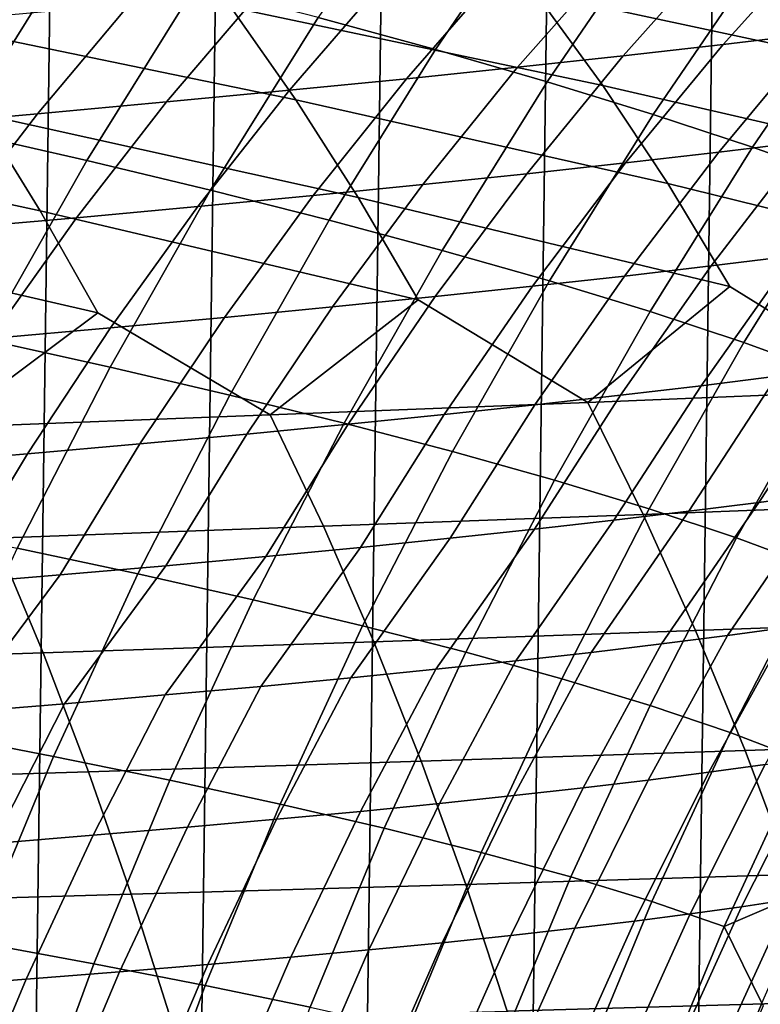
# Model space of a CAD drawing. Header units: metres. Extents: x -166 to 33, y -71 to 34.
# Tile 249 of 256: x -2.44 to 0.35, y 6.42 to 10.13. Entities that reach past the tile are written whole.
import ezdxf

# ---------------------------------------------------------------- set-up
doc = ezdxf.new("R2010")
doc.units = ezdxf.units.M
doc.layers.add('solid_12208131', color=7, linetype='CONTINUOUS')

msp = doc.modelspace()

# ---------------------------------------------------------------- linework, layer by layer
at = {"layer": 'solid_12208131'}
for points in [[(-2.151136, -23.398741, -0.2), (-1.527616, 23.438745, -0.2), (-0.904007, 23.462786, -0.2), (-1.527616, -23.438745, -0.2)], [(-1.527616, -23.438745, -0.2), (-0.904007, 23.462786, -0.2), (-0.280734, 23.470848, -0.2), (-0.904007, -23.462786, -0.2)], [(-0.904007, -23.462786, -0.2), (-0.280734, 23.470848, -0.2), (0.342411, 23.462917, -0.2), (-0.280734, -23.470848, -0.2)], [(-0.280734, -23.470848, -0.2), (0.342411, 23.462917, -0.2), (0.96561, 23.438972, -0.2), (0.342411, -23.462917, -0.2)], [(-2.774475, -23.342779, -0.2), (-2.151137, 23.398741, -0.2), (-1.527616, 23.438745, -0.2), (-2.151136, -23.398741, -0.2)], [(0.342411, -23.462917, -0.2), (0.96561, 23.438972, -0.2), (1.588557, 23.399057, -0.2), (0.965609, -23.438974, -0.2)], [(-2.774475, -23.342779, -0.2), (-2.774476, 23.342779, -0.2), (-2.151137, 23.398741, -0.2)], [(-0.875384, 10.016264, 104.263222), (-0.449179, 10.641375, 104.236725), (-0.885407, 10.769267, 100.275764), (-1.316582, 10.136644, 100.304924)], [(-0.454519, 9.894831, 108.219604), (-0.033335, 10.512362, 108.195869), (-0.449179, 10.641375, 104.236725), (-0.875384, 10.016264, 104.263222)], [(1.970452, 9.988947, 226.998734), (1.697696, 10.342759, 226.719559), (0.341653, 10.618989, 227.926651), (0.614652, 10.286848, 228.220291)], [(0.878203, 9.934895, 228.504715), (0.614652, 10.286848, 228.220291), (-0.763061, 10.561475, 229.400833), (-0.499744, 10.231081, 229.699783)], [(-2.733043, 10.484393, 205.200531), (-2.186334, 10.533575, 203.728836), (-2.540657, 10.14178, 203.522888), (-3.080401, 10.094497, 204.98877)], [(-2.672661, 9.709384, 92.429108), (-2.258596, 10.374454, 92.396629), (-2.759454, 10.491998, 88.448273), (-3.178028, 9.819393, 88.483383)], [(-0.245585, 9.880986, 229.989365), (-0.499744, 10.231081, 229.699783), (-1.899062, 10.50423, 230.852417), (-1.645628, 10.175581, 231.15657)], [(-0.055718, 9.772355, 112.172684), (0.360395, 10.382243, 112.151833), (-0.033335, 10.512362, 108.195869), (-0.454519, 9.894831, 108.219604)], [(0.590966, 10.460499, 193.015945), (0.952845, 10.504651, 191.483063), (0.56398, 10.077515, 191.329895), (0.207624, 10.035207, 192.857285)], [(-1.401057, 9.827344, 231.451187), (-1.645628, 10.175581, 231.15657), (-3.066475, 10.447388, 232.279938), (-2.823136, 10.120478, 232.589188)], [(0.208848, 10.416064, 194.541397), (0.590966, 10.460499, 193.015945), (0.207624, 10.035207, 192.857285), (-0.168837, 9.992628, 194.377228)], [(-0.194076, 10.371315, 196.059158), (0.208848, 10.416064, 194.541397), (-0.168837, 9.992628, 194.377228), (-0.565969, 9.94975, 195.889435)], [(-2.1872, 9.598545, 96.378395), (-1.777693, 10.256021, 96.348503), (-2.258596, 10.374454, 92.396629), (-2.672661, 9.709384, 92.429108)], [(0.318726, 9.648871, 116.122086), (0.729712, 10.251053, 116.104271), (0.360395, 10.382243, 112.151833), (-0.055718, 9.772355, 112.172684)], [(-0.618374, 10.326221, 197.568954), (-0.194076, 10.371315, 196.059158), (-0.565969, 9.94975, 195.889435), (-0.984336, 9.906544, 197.393661)], [(-1.064612, 10.280753, 199.070496), (-0.618374, 10.326221, 197.568954), (-0.984336, 9.906544, 197.393661), (-1.4245, 9.862977, 198.889618)], [(-1.533359, 10.234877, 200.563507), (-1.064612, 10.280753, 199.070496), (-1.4245, 9.862977, 198.889618), (-1.887028, 9.819023, 200.377045)], [(-2.025181, 10.188562, 202.047729), (-1.533359, 10.234877, 200.563507), (-1.887028, 9.819023, 200.377045), (-2.372482, 9.77465, 201.855667)], [(-1.721475, 9.48682, 100.332306), (-1.316582, 10.136644, 100.304924), (-1.777693, 10.256021, 96.348503), (-2.1872, 9.598545, 96.378395)], [(1.131805, 9.563761, 228.779327), (0.878203, 9.934895, 228.504715), (-0.499744, 10.231081, 229.699783), (-0.245585, 9.880986, 229.989365)], [(0.666515, 9.524417, 120.067459), (1.072318, 10.118832, 120.052811), (0.729712, 10.251053, 116.104271), (0.318726, 9.648871, 116.122086)], [(-2.540657, 10.14178, 203.522888), (-2.025181, 10.188562, 202.047729), (-2.372482, 9.77465, 201.855667), (-2.881436, 9.729829, 203.325211)], [(-0.001063, 9.511821, 230.268936), (-0.245585, 9.880986, 229.989365), (-1.645628, 10.175581, 231.15657), (-1.401057, 9.827344, 231.451187)], [(-1.165804, 9.460143, 231.735641), (-1.401057, 9.827344, 231.451187), (-2.823136, 10.120478, 232.589188), (-2.588357, 9.774089, 232.888733)], [(-1.275609, 9.374157, 104.288101), (-0.875384, 10.016264, 104.263222), (-1.316582, 10.136644, 100.304924), (-1.721475, 9.48682, 100.332306)], [(0.56398, 10.077515, 191.329895), (0.900795, 10.119584, 189.795288), (0.523173, 9.670415, 189.65448), (0.191502, 9.630257, 191.183899)], [(0.207624, 10.035207, 192.857285), (0.56398, 10.077515, 191.329895), (0.191502, 9.630257, 191.183899), (-0.159588, 9.589869, 192.70607)], [(-2.362573, 9.408845, 233.177948), (-2.588357, 9.774089, 232.888733), (-4.032401, 10.065895, 233.996155), (-3.807629, 9.721344, 234.300522)], [(-0.850029, 9.260509, 108.241898), (-0.454519, 9.894831, 108.219604), (-0.875384, 10.016264, 104.263222), (-1.275609, 9.374157, 104.288101)], [(-0.168837, 9.992628, 194.377228), (0.207624, 10.035207, 192.857285), (-0.159588, 9.589869, 192.70607), (-0.530657, 9.549226, 194.220749)], [(-0.565969, 9.94975, 195.889435), (-0.168837, 9.992628, 194.377228), (-0.530657, 9.549226, 194.220749), (-0.922269, 9.508298, 195.727676)], [(-0.984336, 9.906544, 197.393661), (-0.565969, 9.94975, 195.889435), (-0.922269, 9.508298, 195.727676), (-1.334983, 9.467056, 197.226593)], [(-1.4245, 9.862977, 198.889618), (-0.984336, 9.906544, 197.393661), (-1.334983, 9.467056, 197.226593), (-1.76936, 9.425473, 198.717224)], [(-0.446465, 9.145884, 112.192261), (-0.055718, 9.772355, 112.172684), (-0.454519, 9.894831, 108.219604), (-0.850029, 9.260509, 108.241898)], [(-1.887028, 9.819023, 200.377045), (-1.4245, 9.862977, 198.889618), (-1.76936, 9.425473, 198.717224), (-2.225961, 9.38352, 200.19931)], [(1.374972, 9.174077, 229.043518), (1.131805, 9.563761, 228.779327), (-0.245585, 9.880986, 229.989365), (-0.001063, 9.511821, 230.268936)], [(-2.372482, 9.77465, 201.855667), (-1.887028, 9.819023, 200.377045), (-2.225961, 9.38352, 200.19931), (-2.705348, 9.341169, 201.672577)], [(0.233358, 9.124212, 230.537903), (-0.001063, 9.511821, 230.268936), (-1.401057, 9.827344, 231.451187), (-1.165804, 9.460143, 231.735641)], [(-2.881436, 9.729829, 203.325211), (-2.372482, 9.77465, 201.855667), (-2.705348, 9.341169, 201.672577), (-3.208088, 9.298391, 203.13678)], [(-0.940314, 9.074604, 232.009277), (-1.165804, 9.460143, 231.735641), (-2.588357, 9.774089, 232.888733), (-2.362573, 9.408845, 233.177948)], [(-0.067207, 9.030316, 116.138824), (0.318726, 9.648871, 116.122086), (-0.055718, 9.772355, 112.172684), (-0.446465, 9.145884, 112.192261)], [(-2.146205, 9.025366, 233.456177), (-2.362573, 9.408845, 233.177948), (-3.807629, 9.721344, 234.300522), (-3.591523, 9.358044, 234.594391)], [(-2.569385, 8.924773, 96.406288), (-2.1872, 9.598545, 96.378395), (-2.672661, 9.709384, 92.429108), (-3.059101, 9.027832, 92.459419)], [(0.523173, 9.670415, 189.65448), (0.835991, 9.710374, 188.118042), (0.471026, 9.239978, 187.988876), (0.162987, 9.201992, 189.520447)], [(0.191502, 9.630257, 191.183899), (0.523173, 9.670415, 189.65448), (0.162987, 9.201992, 189.520447), (-0.163793, 9.163817, 191.044937)], [(0.285448, 8.913839, 120.081207), (0.666515, 9.524417, 120.067459), (0.318726, 9.648871, 116.122086), (-0.067207, 9.030316, 116.138824)], [(-2.099353, 8.820891, 100.357864), (-1.721475, 9.48682, 100.332306), (-2.1872, 9.598545, 96.378395), (-2.569385, 8.924773, 96.406288)], [(-0.159588, 9.589869, 192.70607), (0.191502, 9.630257, 191.183899), (-0.163793, 9.163817, 191.044937), (-0.509874, 9.125426, 192.562134)], [(-0.530657, 9.549226, 194.220749), (-0.159588, 9.589869, 192.70607), (-0.509874, 9.125426, 192.562134), (-0.875816, 9.086792, 194.071808)], [(-0.922269, 9.508298, 195.727676), (-0.530657, 9.549226, 194.220749), (-0.875816, 9.086792, 194.071808), (-1.262177, 9.047888, 195.5737)], [(0.609208, 8.796487, 124.019058), (0.985352, 9.399026, 124.00843), (0.666515, 9.524417, 120.067459), (0.285448, 8.913839, 120.081207)], [(-1.649132, 8.716136, 104.311325), (-1.275609, 9.374157, 104.288101), (-1.721475, 9.48682, 100.332306), (-2.099353, 8.820891, 100.357864)], [(-1.334983, 9.467056, 197.226593), (-0.922269, 9.508298, 195.727676), (-1.262177, 9.047888, 195.5737), (-1.669516, 9.008687, 197.067566)], [(0.861762, 8.735406, 230.27565), (1.374972, 9.174077, 229.043518), (-0.001063, 9.511821, 230.268936), (0.233358, 9.124212, 230.537903)], [(-1.76936, 9.425473, 198.717224), (-1.334983, 9.467056, 197.226593), (-1.669516, 9.008687, 197.067566), (-2.098389, 8.969163, 198.553116)], [(-0.301698, 8.68817, 231.750397), (0.233358, 9.124212, 230.537903), (-1.165804, 9.460143, 231.735641), (-0.940314, 9.074604, 232.009277)], [(-2.225961, 9.38352, 200.19931), (-1.76936, 9.425473, 198.717224), (-2.098389, 8.969163, 198.553116), (-2.549355, 8.929288, 200.030121)], [(-2.705348, 9.341169, 201.672577), (-2.225961, 9.38352, 200.19931), (-2.549355, 8.929288, 200.030121), (-3.022971, 8.889035, 201.498306)], [(-1.497094, 8.641251, 233.201385), (-0.940314, 9.074604, 232.009277), (-2.362573, 9.408845, 233.177948), (-2.146205, 9.025366, 233.456177)], [(-1.219151, 8.610465, 108.262703), (-0.850029, 9.260509, 108.241898), (-1.275609, 9.374157, 104.288101), (-1.649132, 8.716136, 104.311325)], [(-2.724594, 8.594752, 234.627182), (-2.146205, 9.025366, 233.456177), (-3.591523, 9.358044, 234.594391), (-3.384479, 8.976609, 234.87709)], [(0.471026, 9.239978, 187.988876), (0.760885, 9.277801, 186.45047), (0.409829, 8.78708, 186.332504), (0.124394, 8.751289, 187.866333)], [(-0.811142, 8.503886, 112.210533), (-0.446465, 9.145884, 112.192261), (-0.850029, 9.260509, 108.241898), (-1.219151, 8.610465, 108.262703)], [(0.162987, 9.201992, 189.520447), (0.471026, 9.239978, 187.988876), (0.124394, 8.751289, 187.866333), (-0.179116, 8.715346, 189.393265)], [(-0.163793, 9.163817, 191.044937), (0.162987, 9.201992, 189.520447), (-0.179116, 8.715346, 189.393265), (-0.50126, 8.679225, 190.913086)], [(-0.509874, 9.125426, 192.562134), (-0.163793, 9.163817, 191.044937), (-0.50126, 8.679225, 190.913086), (-0.842595, 8.6429, 192.425568)], [(-0.875816, 9.086792, 194.071808), (-0.509874, 9.125426, 192.562134), (-0.842595, 8.6429, 192.425568), (-1.203678, 8.606346, 193.930496)], [(-0.427392, 8.396431, 116.154442), (-0.067207, 9.030316, 116.138824), (-0.446465, 9.145884, 112.192261), (-0.811142, 8.503886, 112.210533)], [(-0.301698, 8.68817, 231.750397), (0.861762, 8.735406, 230.27565), (0.233358, 9.124212, 230.537903)], [(-1.262177, 9.047888, 195.5737), (-0.875816, 9.086792, 194.071808), (-1.203678, 8.606346, 193.930496), (-1.585064, 8.569537, 195.427612)], [(-1.669516, 9.008687, 197.067566), (-1.262177, 9.047888, 195.5737), (-1.585064, 8.569537, 195.427612), (-1.987309, 8.532449, 196.916672)], [(-1.497094, 8.641251, 233.201385), (-0.301698, 8.68817, 231.750397), (-0.940314, 9.074604, 232.009277)], [(-2.724594, 8.594752, 234.627182), (-1.497094, 8.641251, 233.201385), (-2.146205, 9.025366, 233.456177)], [(-2.098389, 8.969163, 198.553116), (-1.669516, 9.008687, 197.067566), (-1.987309, 8.532449, 196.916672), (-2.410966, 8.495054, 198.397415)], [(-0.070195, 8.288131, 120.094048), (0.285448, 8.913839, 120.081207), (-0.067207, 9.030316, 116.138824), (-0.427392, 8.396431, 116.154442)], [(-2.549355, 8.929288, 200.030121), (-2.098389, 8.969163, 198.553116), (-2.410966, 8.495054, 198.397415), (-2.856592, 8.45733, 199.869598)], [(-2.449487, 8.139954, 100.381538), (-2.099353, 8.820891, 100.357864), (-2.569385, 8.924773, 96.406288), (-2.92351, 8.235817, 96.432137)], [(0.258159, 8.179016, 124.028976), (0.609208, 8.796487, 124.019058), (0.285448, 8.913839, 120.081207), (-0.070195, 8.288131, 120.094048)], [(0.677746, 8.822742, 184.791992), (0.928704, 8.858303, 183.245026), (0.588807, 8.346087, 183.142044), (0.341834, 8.312612, 184.684814)], [(-1.99523, 8.043285, 104.33284), (-1.649132, 8.716136, 104.311325), (-2.099353, 8.820891, 100.357864), (-2.449487, 8.139954, 100.381538)], [(0.409829, 8.78708, 186.332504), (0.677746, 8.822742, 184.791992), (0.341834, 8.312612, 184.684814), (0.077994, 8.279039, 186.221039)], [(0.124394, 8.751289, 187.866333), (0.409829, 8.78708, 186.332504), (0.077994, 8.279039, 186.221039), (-0.203267, 8.245348, 187.750549)], [(0.555378, 8.069118, 127.958847), (0.901778, 8.678292, 127.951996), (0.609208, 8.796487, 124.019058), (0.258159, 8.179016, 124.028976)], [(-0.179116, 8.715346, 189.393265), (0.124394, 8.751289, 187.866333), (-0.203267, 8.245348, 187.750549), (-0.502505, 8.211513, 189.273102)], [(-1.561172, 7.945772, 108.281975), (-1.219151, 8.610465, 108.262703), (-1.649132, 8.716136, 104.311325), (-1.99523, 8.043285, 104.33284)], [(-0.50126, 8.679225, 190.913086), (-0.179116, 8.715346, 189.393265), (-0.502505, 8.211513, 189.273102), (-0.820275, 8.177511, 190.788513)], [(-0.093415, 8.26728, 231.998444), (1.078096, 8.312258, 230.519424), (0.861762, 8.735406, 230.27565), (-0.301698, 8.68817, 231.750397)], [(-1.297035, 8.222607, 233.453629), (-0.093415, 8.26728, 231.998444), (-0.301698, 8.68817, 231.750397), (-1.497094, 8.641251, 233.201385)], [(-0.842595, 8.6429, 192.425568), (-0.50126, 8.679225, 190.913086), (-0.820275, 8.177511, 190.788513), (-1.157132, 8.143318, 192.296539)], [(-2.532938, 8.178339, 234.883514), (-1.297035, 8.222607, 233.453629), (-1.497094, 8.641251, 233.201385), (-2.724594, 8.594752, 234.627182)], [(-1.203678, 8.606346, 193.930496), (-0.842595, 8.6429, 192.425568), (-1.157132, 8.143318, 192.296539), (-1.51363, 8.10891, 193.796982)], [(-1.585064, 8.569537, 195.427612), (-1.203678, 8.606346, 193.930496), (-1.51363, 8.10891, 193.796982), (-1.890322, 8.074263, 195.289597)], [(-1.149044, 7.847421, 112.227463), (-0.811142, 8.503886, 112.210533), (-1.219151, 8.610465, 108.262703), (-1.561172, 7.945772, 108.281975)], [(-1.987309, 8.532449, 196.916672), (-1.585064, 8.569537, 195.427612), (-1.890322, 8.074263, 195.289597), (-2.287761, 8.039352, 196.774139)], [(-2.410966, 8.495054, 198.397415), (-1.987309, 8.532449, 196.916672), (-2.287761, 8.039352, 196.774139), (-2.706497, 8.004156, 198.250336)], [(-2.856592, 8.45733, 199.869598), (-2.410966, 8.495054, 198.397415), (-2.706497, 8.004156, 198.250336), (-3.147084, 7.968649, 199.717972)], [(-0.761132, 7.748261, 116.168915), (-0.427392, 8.396431, 116.154442), (-0.811142, 8.503886, 112.210533), (-1.149044, 7.847421, 112.227463)], [(-0.399726, 7.648321, 120.105942), (-0.070195, 8.288131, 120.094048), (-0.427392, 8.396431, 116.154442), (-0.761132, 7.748261, 116.168915)], [(0.819466, 8.379493, 181.592987), (0.455374, 7.842946, 181.787079), (0.223823, 7.811462, 183.341293), (0.588807, 8.346087, 183.142044)], [(0.588807, 8.346087, 183.142044), (0.223823, 7.811462, 183.341293), (-0.024277, 7.779907, 184.889008), (0.341834, 8.312612, 184.684814)], [(0.341834, 8.312612, 184.684814), (-0.024277, 7.779907, 184.889008), (-0.289491, 7.748258, 186.430023), (0.077994, 8.279039, 186.221039)], [(0.103918, 7.830401, 232.234222), (1.283092, 7.87303, 230.751129), (1.078096, 8.312258, 230.519424), (-0.093415, 8.26728, 231.998444)], [(-1.107528, 7.788065, 233.69339), (0.103918, 7.830401, 232.234222), (-0.093415, 8.26728, 231.998444), (-1.297035, 8.222607, 233.453629)], [(0.077994, 8.279039, 186.221039), (-0.289491, 7.748258, 186.430023), (-0.572382, 7.716491, 187.964111), (-0.203267, 8.245348, 187.750549)], [(-0.067115, 7.54763, 124.038162), (0.258159, 8.179016, 124.028976), (-0.070195, 8.288131, 120.094048), (-0.399726, 7.648321, 120.105942)], [(-0.203267, 8.245348, 187.750549), (-0.572382, 7.716491, 187.964111), (-0.873513, 7.684584, 189.491074), (-0.502505, 8.211513, 189.273102)], [(-2.351429, 7.746118, 235.127167), (-1.107528, 7.788065, 233.69339), (-1.297035, 8.222607, 233.453629), (-2.532938, 8.178339, 234.883514)], [(-0.502505, 8.211513, 189.273102), (-0.873513, 7.684584, 189.491074), (-1.193448, 7.652514, 191.010712), (-0.820275, 8.177511, 190.788513)], [(-3.62797, 7.704656, 236.534119), (-2.351429, 7.746118, 235.127167), (-2.532938, 8.178339, 234.883514), (-3.801301, 8.13458, 236.286667)], [(-0.820275, 8.177511, 190.788513), (-1.193448, 7.652514, 191.010712), (-1.532751, 7.620258, 192.522781), (-1.157132, 8.143318, 192.296539)], [(0.23441, 7.446215, 127.965202), (0.555378, 8.069118, 127.958847), (0.258159, 8.179016, 124.028976), (-0.067115, 7.54763, 124.038162)], [(-2.313183, 7.35669, 104.352608), (-1.99523, 8.043285, 104.33284), (-2.449487, 8.139954, 100.381538), (-2.771147, 7.445106, 100.40329)], [(-1.157132, 8.143318, 192.296539), (-1.532751, 7.620258, 192.522781), (-1.891984, 7.587794, 194.0271), (-1.51363, 8.10891, 193.796982)], [(-1.51363, 8.10891, 193.796982), (-1.891984, 7.587794, 194.0271), (-2.271708, 7.555098, 195.523376), (-1.890322, 8.074263, 195.289597)], [(-2.287761, 8.039352, 196.774139), (-2.672484, 7.522149, 197.011414), (-3.094871, 7.488922, 198.490906), (-2.706497, 8.004156, 198.250336)], [(-1.890322, 8.074263, 195.289597), (-2.271708, 7.555098, 195.523376), (-2.672484, 7.522149, 197.011414), (-2.287761, 8.039352, 196.774139)], [(-1.875379, 7.2675, 108.299683), (-1.561172, 7.945772, 108.281975), (-1.99523, 8.043285, 104.33284), (-2.313183, 7.35669, 104.352608)], [(0.555378, 8.069118, 127.958847), (0.23441, 7.446215, 127.965202), (0.502562, 7.344107, 131.886673), (0.819169, 7.958468, 131.883301)], [(-1.459466, 7.177545, 112.243019), (-1.149044, 7.847421, 112.227463), (-1.561172, 7.945772, 108.281975), (-1.875379, 7.2675, 108.299683)], [(0.290015, 7.378456, 232.457291), (1.476446, 7.418648, 230.970367), (1.283092, 7.87303, 230.751129), (0.103918, 7.830401, 232.234222)], [(0.455374, 7.842946, 181.787079), (0.670918, 7.87438, 180.226746), (0.366147, 7.326409, 180.143463), (0.153963, 7.297183, 181.700195)], [(-1.06773, 7.08685, 116.182205), (-0.761132, 7.748261, 116.168915), (-1.149044, 7.847421, 112.227463), (-1.459466, 7.177545, 112.243019)], [(-0.928844, 7.338542, 233.920227), (0.290015, 7.378456, 232.457291), (0.103918, 7.830401, 232.234222), (-1.107528, 7.788065, 233.69339)], [(0.223823, 7.811462, 183.341293), (0.455374, 7.842946, 181.787079), (0.153963, 7.297183, 181.700195), (-0.07415, 7.267911, 183.250763)], [(-2.180323, 7.298998, 235.357697), (-0.928844, 7.338542, 233.920227), (-1.107528, 7.788065, 233.69339), (-2.351429, 7.746118, 235.127167)], [(-0.289491, 7.748258, 186.430023), (-0.024277, 7.779907, 184.889008), (-0.318734, 7.238573, 184.794769), (-0.580347, 7.209147, 186.332031)], [(-0.024277, 7.779907, 184.889008), (0.223823, 7.811462, 183.341293), (-0.07415, 7.267911, 183.250763), (-0.318734, 7.238573, 184.794769)], [(-3.464611, 7.259916, 236.76825), (-2.180323, 7.298998, 235.357697), (-2.351429, 7.746118, 235.127167), (-3.62797, 7.704656, 236.534119)], [(-0.702458, 6.995441, 120.116867), (-0.399726, 7.648321, 120.105942), (-0.761132, 7.748261, 116.168915), (-1.06773, 7.08685, 116.182205)], [(-0.572382, 7.716491, 187.964111), (-0.289491, 7.748258, 186.430023), (-0.580347, 7.209147, 186.332031), (-0.859553, 7.179614, 187.862305)], [(-0.873513, 7.684584, 189.491074), (-0.572382, 7.716491, 187.964111), (-0.859553, 7.179614, 187.862305), (-1.156911, 7.149949, 189.385422)], [(-1.193448, 7.652514, 191.010712), (-0.873513, 7.684584, 189.491074), (-1.156911, 7.149949, 189.385422), (-1.472984, 7.120134, 190.901154)], [(-1.532751, 7.620258, 192.522781), (-1.193448, 7.652514, 191.010712), (-1.472984, 7.120134, 190.901154), (-1.808332, 7.090147, 192.409317)], [(-0.365937, 6.903345, 124.046608), (-0.067115, 7.54763, 124.038162), (-0.399726, 7.648321, 120.105942), (-0.702458, 6.995441, 120.116867)], [(-1.891984, 7.587794, 194.0271), (-1.532751, 7.620258, 192.522781), (-1.808332, 7.090147, 192.409317), (-2.163516, 7.059967, 193.909683)], [(-2.271708, 7.555098, 195.523376), (-1.891984, 7.587794, 194.0271), (-2.163516, 7.059967, 193.909683), (-2.539094, 7.029572, 195.402008)], [(-2.672484, 7.522149, 197.011414), (-2.271708, 7.555098, 195.523376), (-2.539094, 7.029572, 195.402008), (-2.935624, 6.99894, 196.886047)], [(-0.060454, 6.810588, 127.971039), (0.23441, 7.446215, 127.965202), (-0.067115, 7.54763, 124.038162), (-0.365937, 6.903345, 124.046608)], [(-2.602277, 6.657436, 104.370575), (-2.313183, 7.35669, 104.352608), (-2.771147, 7.445106, 100.40329), (-3.063613, 6.737448, 100.423073)], [(0.23441, 7.446215, 127.965202), (-0.060454, 6.810588, 127.971039), (0.211702, 6.717196, 131.889786), (0.502562, 7.344107, 131.886673)], [(0.464586, 6.912361, 232.667252), (1.657855, 6.950036, 231.176697), (1.476446, 7.418648, 230.970367), (0.290015, 7.378456, 232.457291)], [(-0.761258, 6.87495, 234.133713), (0.464586, 6.912361, 232.667252), (0.290015, 7.378456, 232.457291), (-0.928844, 7.338542, 233.920227)], [(0.562928, 7.355612, 178.5811), (0.744832, 7.384811, 177.013611), (0.456146, 6.817935, 176.942902), (0.277221, 6.790994, 178.507141)], [(-2.161067, 6.576725, 108.315788), (-1.875379, 7.2675, 108.299683), (-2.313183, 7.35669, 104.352608), (-2.602277, 6.657436, 104.370575)], [(-2.019875, 6.83789, 235.574646), (-0.761258, 6.87495, 234.133713), (-0.928844, 7.338542, 233.920227), (-2.180323, 7.298998, 235.357697)], [(0.366147, 7.326409, 180.143463), (0.562928, 7.355612, 178.5811), (0.277221, 6.790994, 178.507141), (0.083484, 6.76405, 180.066223)], [(0.211702, 6.717196, 131.889786), (0.542708, 6.858638, 135.636581), (0.744503, 7.283457, 135.636551), (0.502562, 7.344107, 131.886673)], [(-3.311464, 6.801265, 236.988586), (-2.019875, 6.83789, 235.574646), (-2.180323, 7.298998, 235.357697), (-3.464611, 7.259916, 236.76825)], [(0.153963, 7.297183, 181.700195), (0.366147, 7.326409, 180.143463), (0.083484, 6.76405, 180.066223), (-0.125588, 6.737084, 181.619614)], [(-1.741714, 6.49532, 112.257156), (-1.459466, 7.177545, 112.243019), (-1.875379, 7.2675, 108.299683), (-2.161067, 6.576725, 108.315788)], [(-0.318734, 7.238573, 184.794769), (-0.07415, 7.267911, 183.250763), (-0.350518, 6.710077, 183.166794), (-0.591843, 6.683009, 184.707367)], [(-0.07415, 7.267911, 183.250763), (0.153963, 7.297183, 181.700195), (-0.125588, 6.737084, 181.619614), (-0.350518, 6.710077, 183.166794)], [(-0.580347, 7.209147, 186.332031), (-0.318734, 7.238573, 184.794769), (-0.591843, 6.683009, 184.707367), (-0.850122, 6.655861, 186.241119)], [(-0.859553, 7.179614, 187.862305), (-0.580347, 7.209147, 186.332031), (-0.850122, 6.655861, 186.241119), (-1.125914, 6.628613, 187.767883)], [(-1.346501, 6.413246, 116.194298), (-1.06773, 7.08685, 116.182205), (-1.459466, 7.177545, 112.243019), (-1.741714, 6.49532, 112.257156)], [(-1.472984, 7.120134, 190.901154), (-1.156911, 7.149949, 189.385422), (-1.419778, 6.601245, 189.28743), (-1.732273, 6.573738, 190.799561)], [(-1.156911, 7.149949, 189.385422), (-0.859553, 7.179614, 187.862305), (-1.125914, 6.628613, 187.767883), (-1.419778, 6.601245, 189.28743)], [(-1.808332, 7.090147, 192.409317), (-1.472984, 7.120134, 190.901154), (-1.732273, 6.573738, 190.799561), (-2.063957, 6.546073, 192.304077)], [(-2.163516, 7.059967, 193.909683), (-1.808332, 7.090147, 192.409317), (-2.063957, 6.546073, 192.304077), (-2.415391, 6.51823, 193.800781)], [(-0.977714, 6.330525, 120.126801), (-0.702458, 6.995441, 120.116867), (-1.06773, 7.08685, 116.182205), (-1.346501, 6.413246, 116.194298)], [(-2.539094, 7.029572, 195.402008), (-2.163516, 7.059967, 193.909683), (-2.415391, 6.51823, 193.800781), (-2.787128, 6.49019, 195.289429)], [(-0.637637, 6.247184, 124.054283), (-0.365937, 6.903345, 124.046608), (-0.702458, 6.995441, 120.116867), (-0.977714, 6.330525, 120.126801)], [(-0.604659, 6.398213, 234.332977), (0.62771, 6.433045, 232.863205), (0.464586, 6.912361, 232.667252), (-0.761258, 6.87495, 234.133713)], [(-0.328556, 6.163243, 127.976349), (-0.060454, 6.810588, 127.971039), (-0.365937, 6.903345, 124.046608), (-0.637637, 6.247184, 124.054283)], [(-1.869945, 6.36371, 235.777145), (-0.604659, 6.398213, 234.332977), (-0.761258, 6.87495, 234.133713), (-2.019875, 6.83789, 235.574646)], [(0.211702, 6.717196, 131.889786), (0.35326, 6.428376, 135.636627), (0.542708, 6.858638, 135.636581)], [(-3.168354, 6.329615, 237.19426), (-1.869945, 6.36371, 235.777145), (-2.019875, 6.83789, 235.574646), (-3.311464, 6.801265, 236.988586)], [(0.277221, 6.790994, 178.507141), (0.456146, 6.817935, 176.942902), (0.190717, 6.237633, 176.877823), (0.014528, 6.212998, 178.439087)], [(0.456146, 6.817935, 176.942902), (0.620781, 6.844893, 175.374023), (0.352673, 6.262283, 175.31189), (0.190717, 6.237633, 176.877823)], [(-0.060454, 6.810588, 127.971039), (-0.328556, 6.163243, 127.976349), (-0.052758, 6.078729, 131.892609), (0.211702, 6.717196, 131.889786)], [(0.083484, 6.76405, 180.066223), (0.277221, 6.790994, 178.507141), (0.014528, 6.212998, 178.439087), (-0.176413, 6.188362, 179.995132)], [(-0.125588, 6.737084, 181.619614), (0.083484, 6.76405, 180.066223), (-0.176413, 6.188362, 179.995132), (-0.382626, 6.163706, 181.545471)], [(-0.591843, 6.683009, 184.707367), (-0.350518, 6.710077, 183.166794), (-0.604631, 6.139013, 183.089539), (-0.842964, 6.114264, 184.626953)], [(-0.350518, 6.710077, 183.166794), (-0.125588, 6.737084, 181.619614), (-0.382626, 6.163706, 181.545471), (-0.604631, 6.139013, 183.089539)], [(0.211702, 6.717196, 131.889786), (-0.052758, 6.078729, 131.892609), (0.17625, 5.992744, 135.636658), (0.35326, 6.428376, 135.636627)], [(-0.850122, 6.655861, 186.241119), (-0.591843, 6.683009, 184.707367), (-0.842964, 6.114264, 184.626953), (-1.09818, 6.089442, 186.157501)], [(-2.417755, 5.874608, 108.330254), (-2.161067, 6.576725, 108.315788), (-2.602277, 6.657436, 104.370575), (-2.862025, 5.946702, 104.386726)], [(-1.125914, 6.628613, 187.767883), (-0.850122, 6.655861, 186.241119), (-1.09818, 6.089442, 186.157501), (-1.370836, 6.064528, 187.681015)], [(-1.732273, 6.573738, 190.799561), (-1.419778, 6.601245, 189.28743), (-1.66149, 6.039506, 189.197281), (-1.970698, 6.014358, 190.7061)], [(-1.419778, 6.601245, 189.28743), (-1.125914, 6.628613, 187.767883), (-1.370836, 6.064528, 187.681015), (-1.66149, 6.039506, 189.197281)], [(-1.995311, 5.801894, 112.269867), (-1.741714, 6.49532, 112.257156), (-2.161067, 6.576725, 108.315788), (-2.417755, 5.874608, 108.330254)], [(-2.063957, 6.546073, 192.304077), (-1.732273, 6.573738, 190.799561), (-1.970698, 6.014358, 190.7061), (-2.299018, 5.989065, 192.207275)], [(-2.415391, 6.51823, 193.800781), (-2.063957, 6.546073, 192.304077), (-2.299018, 5.989065, 192.207275), (-2.647006, 5.96361, 193.700623)], [(-2.787128, 6.49019, 195.289429), (-2.415391, 6.51823, 193.800781), (-2.647006, 5.96361, 193.700623), (-3.015216, 5.937974, 195.185883)], [(-1.596974, 5.728582, 116.205154), (-1.346501, 6.413246, 116.194298), (-1.741714, 6.49532, 112.257156), (-1.995311, 5.801894, 112.269867)], [(-0.459324, 5.909237, 234.517593), (0.779094, 5.94142, 233.044739), (0.62771, 6.433045, 232.863205), (-0.604659, 6.398213, 234.332977)], [(0.358933, 6.419549, 135.707077), (0.35326, 6.428376, 135.636627), (0.17625, 5.992744, 135.636658)]]:
    msp.add_3dface(points, dxfattribs=at)

doc.saveas('drawing.dxf')
